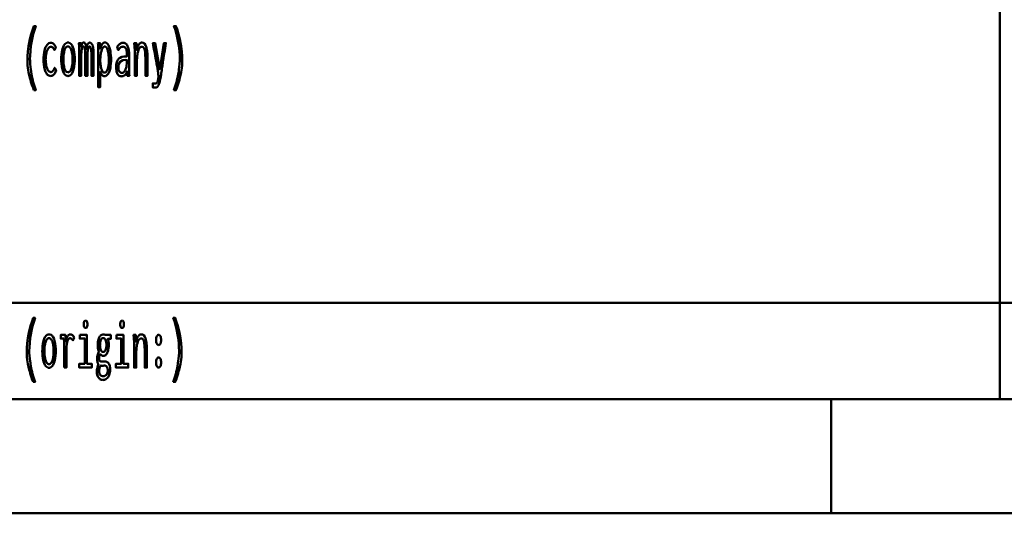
# Model space of a CAD drawing. Header units: millimetres. Extents: x 0 to 420, y 0 to 297.
# Tile 11 of 28: x 278 to 321, y 8 to 29. Entities that reach past the tile are written whole.
import ezdxf

# ---------------------------------------------------------------- set-up
doc = ezdxf.new("R2010")
doc.units = ezdxf.units.MM
doc.layers.add('AM_0', color=7, linetype='Continuous', lineweight=50)

# ---------------------------------------------------------------- blocks, each defined once
blk = doc.blocks.new('1_Drawing_frame_0_in_6060C2111N1N4N_300Cl0__1203')
at = {"layer": 'AM_0'}
for p, q in [((321.14, 67.49), (321.14, 12.5)), ((224.62, 16.73), (407.5, 16.73)), ((407.5, 12.5), (20, 12.5)), ((313.75, 7.5), (313.75, 12.5)), ((412.5, 7.5), (7.5, 7.5))]:
    blk.add_line(p, q, dxfattribs=at)
blk = doc.blocks.new('91_text16__1_in_6060C2111N1N4N_300Cl0__1203')
at = {"layer": 'AM_0'}
for points in [[(278.811, 26.048), (278.811, 26.048), (278.777, 26.145), (278.73, 26.284), (278.73, 26.284), (278.687, 26.416), (278.662, 26.501), (278.662, 26.501), (278.639, 26.585), (278.608, 26.713), (278.608, 26.713), (278.582, 26.842), (278.567, 26.93), (278.567, 26.93), (278.554, 27.018), (278.541, 27.152), (278.541, 27.152), (278.533, 27.289), (278.532, 27.381), (278.532, 27.381), (278.535, 27.526), (278.551, 27.748), (278.551, 27.748), (278.58, 27.974), (278.608, 28.128), (278.608, 28.128), (278.64, 28.281), (278.697, 28.505), (278.697, 28.505), (278.764, 28.72), (278.815, 28.859), (278.897, 28.859), (278.897, 28.859), (278.851, 28.717), (278.79, 28.501), (278.79, 28.501), (278.739, 28.283), (278.711, 28.135), (278.711, 28.135), (278.687, 27.988), (278.661, 27.77), (278.661, 27.77), (278.648, 27.555), (278.645, 27.413), (278.645, 27.413), (278.646, 27.329), (278.653, 27.199), (278.653, 27.199), (278.666, 27.062), (278.678, 26.968), (278.678, 26.968), (278.691, 26.873), (278.716, 26.73), (278.716, 26.73), (278.745, 26.587), (278.767, 26.492), (278.767, 26.492), (278.79, 26.398), (278.828, 26.263), (278.828, 26.263), (278.868, 26.132), (278.897, 26.048), (278.811, 26.048)], [(284.954, 26.048), (284.954, 26.048), (284.982, 26.132), (285.023, 26.263), (285.023, 26.263), (285.06, 26.398), (285.084, 26.492), (285.084, 26.492), (285.105, 26.587), (285.134, 26.73), (285.134, 26.73), (285.159, 26.873), (285.173, 26.968), (285.173, 26.968), (285.185, 27.062), (285.197, 27.199), (285.197, 27.199), (285.204, 27.329), (285.206, 27.413), (285.206, 27.413), (285.203, 27.555), (285.189, 27.77), (285.189, 27.77), (285.164, 27.988), (285.14, 28.135), (285.14, 28.135), (285.111, 28.283), (285.061, 28.501), (285.061, 28.501), (285, 28.717), (284.954, 28.859), (285.036, 28.859), (285.036, 28.859), (285.086, 28.72), (285.153, 28.505), (285.153, 28.505), (285.21, 28.281), (285.243, 28.128), (285.243, 28.128), (285.27, 27.974), (285.3, 27.748), (285.3, 27.748), (285.316, 27.526), (285.319, 27.381), (285.319, 27.381), (285.317, 27.289), (285.31, 27.152), (285.31, 27.152), (285.296, 27.018), (285.284, 26.93), (285.284, 26.93), (285.269, 26.842), (285.242, 26.713), (285.242, 26.713), (285.211, 26.585), (285.188, 26.501), (285.188, 26.501), (285.163, 26.416), (285.121, 26.284), (285.121, 26.284), (285.074, 26.145), (285.039, 26.048), (284.954, 26.048)], [(279.551, 26.67), (279.551, 26.67), (279.515, 26.673), (279.465, 26.691), (279.465, 26.691), (279.418, 26.725), (279.388, 26.755), (279.388, 26.755), (279.361, 26.793), (279.324, 26.86), (279.324, 26.86), (279.293, 26.941), (279.275, 27.003), (279.275, 27.003), (279.261, 27.07), (279.245, 27.179), (279.245, 27.179), (279.236, 27.299), (279.234, 27.385), (279.234, 27.385), (279.236, 27.473), (279.245, 27.596), (279.245, 27.596), (279.262, 27.709), (279.278, 27.779), (279.278, 27.779), (279.296, 27.843), (279.329, 27.928), (279.329, 27.928), (279.367, 27.998), (279.395, 28.037), (279.395, 28.037), (279.425, 28.069), (279.473, 28.103), (279.473, 28.103), (279.524, 28.122), (279.559, 28.126), (279.559, 28.126), (279.587, 28.123), (279.627, 28.112), (279.627, 28.112), (279.664, 28.091), (279.687, 28.072), (279.687, 28.072), (279.708, 28.05), (279.737, 28.012), (279.737, 28.012), (279.761, 27.97), (279.775, 27.938), (279.717, 27.806), (279.717, 27.806), (279.705, 27.83), (279.687, 27.863), (279.687, 27.863), (279.667, 27.892), (279.654, 27.909), (279.654, 27.909), (279.639, 27.923), (279.614, 27.939), (279.614, 27.939), (279.586, 27.947), (279.565, 27.949), (279.565, 27.949), (279.539, 27.946), (279.501, 27.931), (279.501, 27.931), (279.466, 27.903), (279.444, 27.878), (279.444, 27.878), (279.424, 27.847), (279.397, 27.793), (279.397, 27.793), (279.374, 27.73), (279.361, 27.682), (279.361, 27.682), (279.35, 27.63), (279.339, 27.548), (279.339, 27.548), (279.332, 27.459), (279.331, 27.396), (279.331, 27.396), (279.332, 27.337), (279.338, 27.251), (279.338, 27.251), (279.349, 27.17), (279.359, 27.118), (279.359, 27.118), (279.37, 27.07), (279.392, 27.005), (279.392, 27.005), (279.417, 26.95), (279.436, 26.918), (279.436, 26.918), (279.457, 26.891), (279.49, 26.862), (279.49, 26.862), (279.526, 26.847), (279.551, 26.844), (279.551, 26.844), (279.567, 26.845), (279.59, 26.85), (279.59, 26.85), (279.611, 26.86), (279.624, 26.87), (279.624, 26.87), (279.637, 26.881), (279.654, 26.899), (279.654, 26.899), (279.67, 26.92), (279.68, 26.935), (279.68, 26.935), (279.69, 26.952), (279.705, 26.98), (279.705, 26.98), (279.72, 27.011), (279.731, 27.034), (279.786, 26.898), (279.773, 26.874), (279.773, 26.874), (279.761, 26.849), (279.743, 26.816), (279.743, 26.816), (279.726, 26.786), (279.715, 26.769), (279.715, 26.769), (279.704, 26.753), (279.685, 26.731), (279.685, 26.731), (279.664, 26.711), (279.648, 26.699), (279.648, 26.699), (279.631, 26.688), (279.603, 26.677), (279.603, 26.677), (279.573, 26.671), (279.551, 26.67)], [(280.31, 26.667), (280.31, 26.667), (280.275, 26.671), (280.227, 26.69), (280.227, 26.69), (280.182, 26.725), (280.155, 26.758), (280.155, 26.758), (280.129, 26.797), (280.095, 26.868), (280.095, 26.868), (280.067, 26.952), (280.051, 27.016), (280.051, 27.016), (280.038, 27.085), (280.023, 27.197), (280.023, 27.197), (280.016, 27.319), (280.014, 27.405), (280.014, 27.405), (280.016, 27.492), (280.023, 27.613), (280.023, 27.613), (280.037, 27.724), (280.05, 27.793), (280.05, 27.793), (280.066, 27.856), (280.094, 27.939), (280.094, 27.939), (280.128, 28.008), (280.153, 28.047), (280.153, 28.047), (280.181, 28.079), (280.226, 28.114), (280.226, 28.114), (280.276, 28.132), (280.311, 28.136), (280.311, 28.136), (280.346, 28.132), (280.396, 28.114), (280.396, 28.114), (280.441, 28.079), (280.468, 28.047), (280.468, 28.047), (280.494, 28.008), (280.527, 27.939), (280.527, 27.939), (280.555, 27.856), (280.57, 27.793), (280.57, 27.793), (280.583, 27.724), (280.597, 27.613), (280.597, 27.613), (280.604, 27.492), (280.606, 27.405), (280.606, 27.405), (280.604, 27.319), (280.597, 27.197), (280.597, 27.197), (280.582, 27.085), (280.569, 27.016), (280.569, 27.016), (280.554, 26.952), (280.525, 26.868), (280.525, 26.868), (280.492, 26.797), (280.466, 26.758), (280.466, 26.758), (280.438, 26.725), (280.394, 26.69), (280.394, 26.69), (280.345, 26.671), (280.31, 26.667)], [(280.798, 27.759), (280.798, 27.759), (280.798, 27.79), (280.797, 27.839), (280.797, 27.839), (280.797, 27.891), (280.796, 27.927), (280.796, 27.927), (280.795, 27.964), (280.793, 28.019), (280.793, 28.019), (280.791, 28.074), (280.79, 28.11), (280.88, 28.11), (280.888, 27.938), (280.888, 27.938), (280.895, 27.978), (280.908, 28.028), (280.908, 28.028), (280.922, 28.068), (280.933, 28.089), (280.933, 28.089), (280.944, 28.106), (280.964, 28.124), (280.964, 28.124), (280.987, 28.134), (281.003, 28.136), (281.003, 28.136), (281.041, 28.125), (281.083, 28.065), (281.083, 28.065), (281.109, 27.955), (281.118, 27.853), (281.118, 27.853), (281.123, 27.896), (281.132, 27.953), (281.132, 27.953), (281.144, 28.001), (281.153, 28.027), (281.153, 28.027), (281.162, 28.051), (281.177, 28.079), (281.177, 28.079), (281.194, 28.101), (281.206, 28.111), (281.206, 28.111), (281.218, 28.119), (281.238, 28.128), (281.238, 28.128), (281.26, 28.133), (281.275, 28.133), (281.275, 28.133), (281.331, 28.113), (281.391, 28.007), (281.391, 28.007), (281.424, 27.809), (281.43, 27.626), (281.43, 26.68), (281.334, 26.68), (281.334, 27.603), (281.334, 27.603), (281.333, 27.67), (281.328, 27.759), (281.328, 27.759), (281.32, 27.833), (281.312, 27.873), (281.312, 27.873), (281.303, 27.907), (281.287, 27.944), (281.287, 27.944), (281.268, 27.963), (281.254, 27.967), (281.254, 27.967), (281.245, 27.965), (281.232, 27.957), (281.232, 27.957), (281.219, 27.94), (281.211, 27.925), (281.211, 27.925), (281.203, 27.907), (281.192, 27.874), (281.192, 27.874), (281.183, 27.833), (281.177, 27.802), (281.177, 27.802), (281.173, 27.768), (281.168, 27.711), (281.168, 27.711), (281.165, 27.648), (281.165, 27.603), (281.165, 26.68), (281.068, 26.68), (281.068, 27.603), (281.068, 27.603), (281.068, 27.648), (281.065, 27.711), (281.065, 27.711), (281.06, 27.768), (281.056, 27.802), (281.056, 27.802), (281.05, 27.833), (281.041, 27.874), (281.041, 27.874), (281.03, 27.907), (281.023, 27.925), (281.023, 27.925), (281.014, 27.94), (281.001, 27.957), (281.001, 27.957), (280.988, 27.965), (280.979, 27.967), (280.979, 27.967), (280.969, 27.965), (280.956, 27.957), (280.956, 27.957), (280.944, 27.941), (280.936, 27.926), (280.936, 27.926), (280.928, 27.908), (280.918, 27.875), (280.918, 27.875), (280.91, 27.834), (280.905, 27.803), (280.905, 27.803), (280.9, 27.768), (280.896, 27.711), (280.896, 27.711), (280.893, 27.648), (280.893, 27.603), (280.893, 26.68), (280.798, 26.68), (280.798, 27.759)], [(281.628, 27.79), (281.628, 27.79), (281.628, 27.859), (281.627, 27.958), (281.627, 27.958), (281.625, 28.051), (281.624, 28.11), (281.714, 28.11), (281.718, 27.863), (281.718, 27.863), (281.733, 27.913), (281.759, 27.979), (281.759, 27.979), (281.788, 28.034), (281.809, 28.065), (281.809, 28.065), (281.831, 28.091), (281.867, 28.118), (281.867, 28.118), (281.906, 28.133), (281.933, 28.136), (281.933, 28.136), (281.968, 28.132), (282.015, 28.109), (282.015, 28.109), (282.057, 28.066), (282.082, 28.027), (282.082, 28.027), (282.104, 27.981), (282.133, 27.903), (282.133, 27.903), (282.156, 27.814), (282.168, 27.749), (282.168, 27.749), (282.178, 27.68), (282.189, 27.576), (282.189, 27.576), (282.195, 27.47), (282.196, 27.398), (282.196, 27.398), (282.195, 27.323), (282.188, 27.214), (282.188, 27.214), (282.177, 27.109), (282.166, 27.041), (282.166, 27.041), (282.152, 26.977), (282.127, 26.889), (282.127, 26.889), (282.096, 26.813), (282.071, 26.768), (282.071, 26.768), (282.044, 26.73), (281.999, 26.688), (281.999, 26.688), (281.947, 26.666), (281.91, 26.662), (281.91, 26.662), (281.886, 26.664), (281.853, 26.674), (281.853, 26.674), (281.823, 26.692), (281.804, 26.709), (281.804, 26.709), (281.787, 26.73), (281.761, 26.771), (281.761, 26.771), (281.737, 26.821), (281.721, 26.859), (281.721, 26.186), (281.628, 26.186), (281.628, 27.79)], [(282.653, 26.654), (282.653, 26.654), (282.627, 26.656), (282.589, 26.665), (282.589, 26.665), (282.555, 26.682), (282.533, 26.698), (282.533, 26.698), (282.513, 26.717), (282.486, 26.753), (282.486, 26.753), (282.463, 26.797), (282.45, 26.831), (282.45, 26.831), (282.439, 26.869), (282.428, 26.933), (282.428, 26.933), (282.421, 27.004), (282.42, 27.056), (282.42, 27.056), (282.425, 27.159), (282.45, 27.289), (282.45, 27.289), (282.497, 27.386), (282.541, 27.433), (282.541, 27.433), (282.59, 27.469), (282.671, 27.508), (282.671, 27.508), (282.758, 27.527), (282.819, 27.529), (282.893, 27.526), (282.893, 27.585), (282.893, 27.585), (282.893, 27.618), (282.891, 27.668), (282.891, 27.668), (282.887, 27.715), (282.884, 27.747), (282.884, 27.747), (282.879, 27.777), (282.868, 27.821), (282.868, 27.821), (282.851, 27.863), (282.837, 27.89), (282.837, 27.89), (282.82, 27.914), (282.789, 27.94), (282.789, 27.94), (282.751, 27.954), (282.721, 27.957), (282.721, 27.957), (282.697, 27.955), (282.663, 27.947), (282.663, 27.947), (282.632, 27.932), (282.613, 27.919), (282.613, 27.919), (282.594, 27.902), (282.563, 27.872), (282.563, 27.872), (282.531, 27.836), (282.509, 27.808), (282.46, 27.949), (282.46, 27.949), (282.476, 27.969), (282.499, 27.996), (282.499, 27.996), (282.519, 28.02), (282.532, 28.035), (282.532, 28.035), (282.546, 28.048), (282.569, 28.067), (282.569, 28.067), (282.595, 28.086), (282.615, 28.098), (282.615, 28.098), (282.636, 28.109), (282.668, 28.121), (282.668, 28.121), (282.703, 28.127), (282.728, 28.128), (282.728, 28.128), (282.772, 28.124), (282.829, 28.102), (282.829, 28.102), (282.876, 28.061), (282.901, 28.024), (282.901, 28.024), (282.923, 27.981), (282.948, 27.916), (282.948, 27.916), (282.965, 27.848), (282.973, 27.802), (282.973, 27.802), (282.978, 27.755), (282.983, 27.687), (282.983, 27.687), (282.986, 27.621), (282.986, 27.577), (282.986, 27.08), (282.986, 27.08), (282.987, 27.006), (282.989, 26.889), (282.989, 26.889), (282.994, 26.766), (282.998, 26.68), (282.909, 26.68), (282.909, 26.68), (282.908, 26.693), (282.908, 26.717), (282.908, 26.717), (282.907, 26.747), (282.906, 26.77), (282.902, 26.878), (282.902, 26.878), (282.887, 26.833), (282.859, 26.776), (282.859, 26.776), (282.825, 26.73), (282.798, 26.707), (282.798, 26.707), (282.77, 26.688), (282.727, 26.667), (282.727, 26.667), (282.683, 26.656), (282.653, 26.654)], [(283.236, 27.725), (283.236, 27.725), (283.236, 27.749), (283.236, 27.785), (283.236, 27.785), (283.234, 27.818), (283.233, 27.84), (283.233, 27.84), (283.232, 27.863), (283.23, 27.901), (283.23, 27.901), (283.227, 27.943), (283.225, 27.974), (283.216, 28.11), (283.307, 28.11), (283.322, 27.814), (283.322, 27.814), (283.328, 27.849), (283.34, 27.9), (283.34, 27.9), (283.356, 27.948), (283.369, 27.978), (283.369, 27.978), (283.384, 28.006), (283.408, 28.044), (283.408, 28.044), (283.434, 28.076), (283.453, 28.094), (283.453, 28.094), (283.472, 28.109), (283.502, 28.125), (283.502, 28.125), (283.532, 28.134), (283.552, 28.136), (283.552, 28.136), (283.598, 28.129), (283.657, 28.094), (283.657, 28.094), (283.706, 28.029), (283.733, 27.969), (283.733, 27.969), (283.755, 27.897), (283.779, 27.77), (283.779, 27.77), (283.792, 27.62), (283.794, 27.507), (283.794, 26.68), (283.7, 26.68), (283.7, 27.4), (283.7, 27.4), (283.7, 27.468), (283.698, 27.56), (283.698, 27.56), (283.694, 27.642), (283.69, 27.691), (283.69, 27.691), (283.684, 27.736), (283.673, 27.796), (283.673, 27.796), (283.657, 27.849), (283.644, 27.879), (283.644, 27.879), (283.628, 27.905), (283.6, 27.933), (283.6, 27.933), (283.566, 27.949), (283.539, 27.951), (283.539, 27.951), (283.511, 27.948), (283.473, 27.928), (283.473, 27.928), (283.44, 27.891), (283.42, 27.857), (283.42, 27.857), (283.403, 27.817), (283.38, 27.75), (283.38, 27.75), (283.362, 27.673), (283.352, 27.616), (283.352, 27.616), (283.345, 27.557), (283.337, 27.465), (283.337, 27.465), (283.332, 27.371), (283.331, 27.307), (283.331, 26.68), (283.236, 26.68), (283.236, 27.725)], [(284.022, 26.342), (284.022, 26.342), (284.042, 26.34), (284.078, 26.338), (284.078, 26.338), (284.119, 26.337), (284.151, 26.337), (284.151, 26.337), (284.166, 26.339), (284.187, 26.35), (284.187, 26.35), (284.206, 26.37), (284.217, 26.389), (284.217, 26.389), (284.228, 26.411), (284.241, 26.446), (284.241, 26.446), (284.252, 26.485), (284.257, 26.512), (284.257, 26.512), (284.262, 26.54), (284.267, 26.578), (284.267, 26.578), (284.27, 26.612), (284.27, 26.633), (284.27, 26.633), (284.27, 26.657), (284.269, 26.695), (284.269, 26.695), (284.266, 26.735), (284.264, 26.763), (284.264, 26.763), (284.261, 26.792), (284.255, 26.833), (284.255, 26.833), (284.249, 26.874), (284.244, 26.901), (284.244, 26.901), (284.24, 26.933), (284.229, 26.998), (284.229, 26.998), (284.214, 27.083), (284.202, 27.151), (284.202, 27.151), (284.189, 27.223), (284.169, 27.336), (284.169, 27.336), (284.148, 27.453), (284.133, 27.533), (284.133, 27.533), (284.108, 27.671), (284.074, 27.857), (284.074, 27.857), (284.045, 28.017), (284.029, 28.11), (284.126, 28.11), (284.327, 26.956), (284.512, 28.11), (284.598, 28.11), (284.598, 28.11), (284.579, 27.986), (284.548, 27.788), (284.548, 27.788), (284.513, 27.578), (284.489, 27.431), (284.489, 27.431), (284.481, 27.38), (284.464, 27.269), (284.464, 27.269), (284.443, 27.118), (284.426, 26.995), (284.426, 26.995), (284.422, 26.971), (284.415, 26.92), (284.415, 26.92), (284.405, 26.849), (284.397, 26.791), (284.397, 26.791), (284.389, 26.732), (284.378, 26.66), (284.378, 26.66), (284.37, 26.608), (284.365, 26.584), (284.365, 26.584), (284.351, 26.515), (284.329, 26.424), (284.329, 26.424), (284.307, 26.349), (284.291, 26.308), (284.291, 26.308), (284.275, 26.273), (284.252, 26.23), (284.252, 26.23), (284.23, 26.2), (284.216, 26.187), (284.216, 26.187), (284.203, 26.177), (284.182, 26.167), (284.182, 26.167), (284.162, 26.161), (284.148, 26.16), (284.148, 26.16), (284.141, 26.16), (284.13, 26.16), (284.13, 26.16), (284.118, 26.161), (284.11, 26.161), (284.11, 26.161), (284.102, 26.162), (284.091, 26.163), (284.091, 26.163), (284.079, 26.163), (284.072, 26.164), (284.022, 26.168), (284.022, 26.342)], [(280.306, 26.831), (280.306, 26.831), (280.33, 26.834), (280.363, 26.848), (280.363, 26.848), (280.394, 26.874), (280.413, 26.899), (280.413, 26.899), (280.431, 26.929), (280.454, 26.982), (280.454, 26.982), (280.473, 27.046), (280.484, 27.094), (280.484, 27.094), (280.493, 27.147), (280.503, 27.232), (280.503, 27.232), (280.509, 27.326), (280.51, 27.392), (280.51, 27.392), (280.509, 27.462), (280.503, 27.559), (280.503, 27.559), (280.494, 27.647), (280.485, 27.701), (280.485, 27.701), (280.474, 27.751), (280.454, 27.816), (280.454, 27.816), (280.431, 27.871), (280.414, 27.901), (280.414, 27.901), (280.395, 27.926), (280.364, 27.952), (280.364, 27.952), (280.33, 27.967), (280.306, 27.97), (280.306, 27.97), (280.283, 27.967), (280.251, 27.952), (280.251, 27.952), (280.222, 27.925), (280.203, 27.9), (280.203, 27.9), (280.187, 27.87), (280.164, 27.815), (280.164, 27.815), (280.145, 27.749), (280.135, 27.699), (280.135, 27.699), (280.126, 27.645), (280.117, 27.556), (280.117, 27.556), (280.111, 27.459), (280.11, 27.39), (280.11, 27.39), (280.111, 27.323), (280.117, 27.23), (280.117, 27.23), (280.126, 27.144), (280.135, 27.092), (280.135, 27.092), (280.145, 27.044), (280.164, 26.981), (280.164, 26.981), (280.187, 26.928), (280.203, 26.898), (280.203, 26.898), (280.222, 26.874), (280.251, 26.848), (280.251, 26.848), (280.283, 26.834), (280.306, 26.831)], [(281.909, 26.818), (281.909, 26.818), (281.933, 26.821), (281.966, 26.837), (281.966, 26.837), (281.996, 26.867), (282.014, 26.895), (282.014, 26.895), (282.031, 26.928), (282.052, 26.985), (282.052, 26.985), (282.07, 27.051), (282.079, 27.099), (282.079, 27.099), (282.087, 27.151), (282.096, 27.231), (282.096, 27.231), (282.1, 27.316), (282.101, 27.374), (282.101, 27.374), (282.1, 27.428), (282.097, 27.509), (282.097, 27.509), (282.09, 27.59), (282.083, 27.644), (282.083, 27.644), (282.075, 27.696), (282.06, 27.768), (282.06, 27.768), (282.04, 27.832), (282.025, 27.87), (282.025, 27.87), (282.008, 27.903), (281.978, 27.939), (281.978, 27.939), (281.945, 27.958), (281.92, 27.962), (281.92, 27.962), (281.895, 27.958), (281.861, 27.938), (281.861, 27.938), (281.83, 27.902), (281.812, 27.868), (281.812, 27.868), (281.795, 27.829), (281.773, 27.763), (281.773, 27.763), (281.755, 27.69), (281.746, 27.636), (281.746, 27.636), (281.738, 27.581), (281.729, 27.499), (281.729, 27.499), (281.725, 27.417), (281.724, 27.363), (281.724, 27.363), (281.725, 27.314), (281.729, 27.24), (281.729, 27.24), (281.736, 27.166), (281.742, 27.116), (281.742, 27.116), (281.75, 27.068), (281.766, 27), (281.766, 27), (281.786, 26.94), (281.801, 26.904), (281.801, 26.904), (281.819, 26.873), (281.849, 26.839), (281.849, 26.839), (281.884, 26.821), (281.909, 26.818)], [(282.668, 26.805), (282.668, 26.805), (282.696, 26.808), (282.736, 26.823), (282.736, 26.823), (282.771, 26.852), (282.792, 26.878), (282.792, 26.878), (282.811, 26.91), (282.836, 26.965), (282.836, 26.965), (282.857, 27.03), (282.868, 27.078), (282.868, 27.078), (282.877, 27.131), (282.887, 27.214), (282.887, 27.214), (282.892, 27.303), (282.893, 27.366), (282.893, 27.366), (282.877, 27.368), (282.856, 27.37), (282.856, 27.37), (282.84, 27.371), (282.832, 27.372), (282.832, 27.372), (282.718, 27.359), (282.595, 27.293), (282.595, 27.293), (282.529, 27.17), (282.516, 27.057), (282.516, 27.057), (282.518, 27.012), (282.526, 26.952), (282.526, 26.952), (282.542, 26.901), (282.557, 26.872), (282.557, 26.872), (282.574, 26.848), (282.605, 26.822), (282.605, 26.822), (282.641, 26.807), (282.668, 26.805)]]:
    blk.add_lwpolyline(points, dxfattribs=at)
blk = doc.blocks.new('96_text21__1_in_6060C2111N1N4N_300Cl0__1203')
at = {"layer": 'AM_0'}
for points in [[(278.781, 13.258), (278.781, 13.258), (278.747, 13.355), (278.7, 13.494), (278.7, 13.494), (278.657, 13.626), (278.632, 13.711), (278.632, 13.711), (278.609, 13.795), (278.578, 13.923), (278.578, 13.923), (278.552, 14.052), (278.537, 14.14), (278.537, 14.14), (278.524, 14.228), (278.511, 14.362), (278.511, 14.362), (278.503, 14.499), (278.502, 14.591), (278.502, 14.591), (278.505, 14.736), (278.521, 14.958), (278.521, 14.958), (278.55, 15.184), (278.578, 15.338), (278.578, 15.338), (278.61, 15.491), (278.667, 15.715), (278.667, 15.715), (278.734, 15.93), (278.785, 16.069), (278.867, 16.069), (278.867, 16.069), (278.821, 15.927), (278.76, 15.711), (278.76, 15.711), (278.709, 15.493), (278.681, 15.345), (278.681, 15.345), (278.657, 15.198), (278.631, 14.98), (278.631, 14.98), (278.618, 14.765), (278.615, 14.623), (278.615, 14.623), (278.616, 14.539), (278.623, 14.409), (278.623, 14.409), (278.636, 14.272), (278.647, 14.178), (278.647, 14.178), (278.661, 14.083), (278.686, 13.94), (278.686, 13.94), (278.715, 13.797), (278.737, 13.702), (278.737, 13.702), (278.76, 13.608), (278.798, 13.473), (278.798, 13.473), (278.838, 13.342), (278.867, 13.258), (278.781, 13.258)], [(284.924, 13.258), (284.924, 13.258), (284.952, 13.342), (284.993, 13.473), (284.993, 13.473), (285.03, 13.608), (285.054, 13.702), (285.054, 13.702), (285.075, 13.797), (285.104, 13.94), (285.104, 13.94), (285.129, 14.083), (285.143, 14.178), (285.143, 14.178), (285.155, 14.272), (285.167, 14.409), (285.167, 14.409), (285.174, 14.539), (285.176, 14.623), (285.176, 14.623), (285.173, 14.765), (285.159, 14.98), (285.159, 14.98), (285.134, 15.198), (285.11, 15.345), (285.11, 15.345), (285.081, 15.493), (285.031, 15.711), (285.031, 15.711), (284.97, 15.927), (284.924, 16.069), (285.006, 16.069), (285.006, 16.069), (285.056, 15.93), (285.123, 15.715), (285.123, 15.715), (285.18, 15.491), (285.213, 15.338), (285.213, 15.338), (285.24, 15.184), (285.27, 14.958), (285.27, 14.958), (285.286, 14.736), (285.289, 14.591), (285.289, 14.591), (285.287, 14.499), (285.28, 14.362), (285.28, 14.362), (285.266, 14.228), (285.254, 14.14), (285.254, 14.14), (285.239, 14.052), (285.212, 13.923), (285.212, 13.923), (285.181, 13.795), (285.158, 13.711), (285.158, 13.711), (285.133, 13.626), (285.091, 13.494), (285.091, 13.494), (285.044, 13.355), (285.009, 13.258), (284.924, 13.258)], [(281.079, 15.624), (281.079, 15.624), (281.063, 15.626), (281.043, 15.633), (281.043, 15.633), (281.027, 15.648), (281.018, 15.661), (281.018, 15.661), (281.012, 15.678), (281.005, 15.711), (281.005, 15.711), (281.001, 15.753), (281, 15.785), (281, 15.785), (281.001, 15.818), (281.005, 15.86), (281.005, 15.86), (281.012, 15.893), (281.018, 15.91), (281.018, 15.91), (281.027, 15.923), (281.043, 15.937), (281.043, 15.937), (281.063, 15.945), (281.079, 15.947), (281.079, 15.947), (281.096, 15.945), (281.117, 15.938), (281.117, 15.938), (281.133, 15.923), (281.142, 15.91), (281.142, 15.91), (281.148, 15.894), (281.155, 15.861), (281.155, 15.861), (281.159, 15.819), (281.16, 15.785), (281.16, 15.785), (281.159, 15.753), (281.155, 15.711), (281.155, 15.711), (281.148, 15.678), (281.142, 15.661), (281.142, 15.661), (281.133, 15.648), (281.117, 15.633), (281.117, 15.633), (281.096, 15.626), (281.079, 15.624)], [(282.679, 15.624), (282.679, 15.624), (282.663, 15.626), (282.643, 15.633), (282.643, 15.633), (282.627, 15.648), (282.618, 15.661), (282.618, 15.661), (282.612, 15.678), (282.605, 15.711), (282.605, 15.711), (282.601, 15.753), (282.6, 15.785), (282.6, 15.785), (282.601, 15.818), (282.605, 15.86), (282.605, 15.86), (282.612, 15.893), (282.618, 15.91), (282.618, 15.91), (282.627, 15.923), (282.643, 15.937), (282.643, 15.937), (282.663, 15.945), (282.679, 15.947), (282.679, 15.947), (282.696, 15.945), (282.717, 15.938), (282.717, 15.938), (282.733, 15.923), (282.742, 15.91), (282.742, 15.91), (282.748, 15.894), (282.755, 15.861), (282.755, 15.861), (282.759, 15.819), (282.76, 15.785), (282.76, 15.785), (282.759, 15.753), (282.755, 15.711), (282.755, 15.711), (282.748, 15.678), (282.742, 15.661), (282.742, 15.661), (282.733, 15.648), (282.717, 15.633), (282.717, 15.633), (282.696, 15.626), (282.679, 15.624)], [(279.48, 13.877), (279.48, 13.877), (279.445, 13.881), (279.397, 13.9), (279.397, 13.9), (279.352, 13.935), (279.325, 13.968), (279.325, 13.968), (279.299, 14.007), (279.265, 14.078), (279.265, 14.078), (279.237, 14.162), (279.221, 14.226), (279.221, 14.226), (279.208, 14.295), (279.193, 14.407), (279.193, 14.407), (279.186, 14.529), (279.184, 14.615), (279.184, 14.615), (279.186, 14.702), (279.193, 14.823), (279.193, 14.823), (279.207, 14.934), (279.22, 15.003), (279.22, 15.003), (279.236, 15.066), (279.264, 15.149), (279.264, 15.149), (279.298, 15.218), (279.323, 15.257), (279.323, 15.257), (279.351, 15.289), (279.396, 15.324), (279.396, 15.324), (279.446, 15.342), (279.481, 15.346), (279.481, 15.346), (279.516, 15.342), (279.566, 15.324), (279.566, 15.324), (279.611, 15.289), (279.638, 15.257), (279.638, 15.257), (279.664, 15.218), (279.697, 15.149), (279.697, 15.149), (279.725, 15.066), (279.74, 15.003), (279.74, 15.003), (279.753, 14.934), (279.767, 14.823), (279.767, 14.823), (279.774, 14.702), (279.776, 14.615), (279.776, 14.615), (279.774, 14.529), (279.767, 14.407), (279.767, 14.407), (279.752, 14.295), (279.739, 14.226), (279.739, 14.226), (279.724, 14.162), (279.695, 14.078), (279.695, 14.078), (279.662, 14.007), (279.636, 13.968), (279.636, 13.968), (279.608, 13.935), (279.564, 13.9), (279.564, 13.9), (279.515, 13.881), (279.48, 13.877)], [(279.476, 14.041), (279.476, 14.041), (279.5, 14.044), (279.533, 14.058), (279.533, 14.058), (279.564, 14.084), (279.583, 14.109), (279.583, 14.109), (279.601, 14.139), (279.624, 14.192), (279.624, 14.192), (279.643, 14.256), (279.654, 14.304), (279.654, 14.304), (279.663, 14.357), (279.673, 14.442), (279.673, 14.442), (279.679, 14.536), (279.68, 14.602), (279.68, 14.602), (279.679, 14.672), (279.673, 14.769), (279.673, 14.769), (279.664, 14.857), (279.655, 14.911), (279.655, 14.911), (279.644, 14.961), (279.624, 15.026), (279.624, 15.026), (279.601, 15.081), (279.584, 15.111), (279.584, 15.111), (279.565, 15.136), (279.534, 15.162), (279.534, 15.162), (279.5, 15.177), (279.476, 15.18), (279.476, 15.18), (279.453, 15.177), (279.421, 15.162), (279.421, 15.162), (279.392, 15.135), (279.373, 15.11), (279.373, 15.11), (279.357, 15.08), (279.334, 15.025), (279.334, 15.025), (279.315, 14.959), (279.305, 14.909), (279.305, 14.909), (279.296, 14.855), (279.287, 14.766), (279.287, 14.766), (279.281, 14.669), (279.28, 14.6), (279.28, 14.6), (279.281, 14.533), (279.287, 14.44), (279.287, 14.44), (279.296, 14.354), (279.305, 14.302), (279.305, 14.302), (279.315, 14.254), (279.334, 14.191), (279.334, 14.191), (279.357, 14.138), (279.373, 14.108), (279.373, 14.108), (279.392, 14.084), (279.421, 14.058), (279.421, 14.058), (279.453, 14.044), (279.476, 14.041)], [(280.144, 13.89), (280.144, 13.89), (280.144, 13.949), (280.144, 14.07), (280.144, 14.07), (280.145, 14.231), (280.146, 14.361), (280.147, 14.623), (280.147, 14.623), (280.147, 14.692), (280.147, 14.783), (280.147, 14.783), (280.146, 14.861), (280.144, 14.905), (280.144, 14.905), (280.143, 14.943), (280.141, 14.994), (280.141, 14.994), (280.139, 15.034), (280.137, 15.056), (280.137, 15.056), (280.135, 15.076), (280.131, 15.106), (280.131, 15.106), (280.126, 15.138), (280.123, 15.159), (279.995, 15.159), (279.995, 15.32), (280.197, 15.32), (280.212, 15.037), (280.212, 15.037), (280.218, 15.075), (280.228, 15.129), (280.228, 15.129), (280.243, 15.177), (280.254, 15.206), (280.254, 15.206), (280.267, 15.233), (280.287, 15.267), (280.287, 15.267), (280.309, 15.295), (280.325, 15.311), (280.325, 15.311), (280.34, 15.324), (280.364, 15.337), (280.364, 15.337), (280.388, 15.345), (280.404, 15.346), (280.404, 15.346), (280.423, 15.344), (280.452, 15.336), (280.452, 15.336), (280.481, 15.32), (280.501, 15.306), (280.501, 15.306), (280.519, 15.289), (280.544, 15.26), (280.544, 15.26), (280.565, 15.227), (280.578, 15.203), (280.523, 15.076), (280.523, 15.076), (280.516, 15.09), (280.502, 15.111), (280.502, 15.111), (280.485, 15.131), (280.471, 15.145), (280.471, 15.145), (280.457, 15.156), (280.433, 15.169), (280.433, 15.169), (280.408, 15.176), (280.39, 15.177), (280.39, 15.177), (280.359, 15.17), (280.319, 15.133), (280.319, 15.133), (280.288, 15.064), (280.272, 15), (280.272, 15), (280.26, 14.923), (280.247, 14.783), (280.247, 14.783), (280.24, 14.614), (280.238, 14.485), (280.238, 13.89), (280.144, 13.89)], [(280.828, 15.32), (281.137, 15.32), (281.137, 14.059), (281.352, 14.059), (281.352, 13.89), (280.806, 13.89), (280.806, 14.059), (281.044, 14.059), (281.044, 15.159), (280.828, 15.159), (280.828, 15.32)], [(281.838, 13.344), (281.838, 13.344), (281.816, 13.345), (281.783, 13.351), (281.783, 13.351), (281.751, 13.361), (281.731, 13.371), (281.731, 13.371), (281.711, 13.383), (281.683, 13.406), (281.683, 13.406), (281.657, 13.434), (281.641, 13.456), (281.641, 13.456), (281.617, 13.496), (281.591, 13.565), (281.591, 13.565), (281.577, 13.642), (281.575, 13.699), (281.575, 13.699), (281.575, 13.736), (281.58, 13.79), (281.58, 13.79), (281.589, 13.844), (281.597, 13.88), (281.597, 13.88), (281.606, 13.914), (281.622, 13.963), (281.622, 13.963), (281.639, 14.008), (281.651, 14.036), (281.651, 14.036), (281.638, 14.054), (281.621, 14.082), (281.621, 14.082), (281.608, 14.112), (281.601, 14.132), (281.601, 14.132), (281.596, 14.155), (281.59, 14.192), (281.59, 14.192), (281.587, 14.234), (281.586, 14.264), (281.586, 14.264), (281.587, 14.303), (281.59, 14.357), (281.59, 14.357), (281.597, 14.405), (281.603, 14.433), (281.603, 14.433), (281.61, 14.461), (281.625, 14.504), (281.625, 14.504), (281.645, 14.549), (281.66, 14.579), (281.66, 14.597), (281.66, 14.597), (281.653, 14.614), (281.642, 14.643), (281.642, 14.643), (281.633, 14.677), (281.628, 14.702), (281.628, 14.702), (281.623, 14.729), (281.618, 14.775), (281.618, 14.775), (281.615, 14.826), (281.615, 14.864), (281.615, 14.864), (281.616, 14.92), (281.622, 14.998), (281.622, 14.998), (281.634, 15.071), (281.645, 15.116), (281.645, 15.116), (281.658, 15.158), (281.681, 15.213), (281.681, 15.213), (281.709, 15.259), (281.73, 15.286), (281.73, 15.286), (281.753, 15.307), (281.789, 15.331), (281.789, 15.331), (281.829, 15.344), (281.857, 15.346), (281.857, 15.346), (281.866, 15.346), (281.878, 15.345), (281.878, 15.345), (281.889, 15.342), (281.895, 15.34), (281.895, 15.34), (281.901, 15.337), (281.911, 15.332), (281.911, 15.332), (281.921, 15.325), (281.928, 15.32), (282.185, 15.32), (282.185, 15.143), (282.054, 15.143), (282.054, 15.143), (282.062, 15.124), (282.072, 15.091), (282.072, 15.091), (282.08, 15.054), (282.085, 15.027), (282.085, 15.027), (282.089, 15), (282.093, 14.957), (282.093, 14.957), (282.095, 14.912), (282.096, 14.882), (282.096, 14.882), (282.095, 14.831), (282.089, 14.757), (282.089, 14.757), (282.077, 14.686), (282.067, 14.641), (282.067, 14.641), (282.055, 14.598), (282.032, 14.541), (282.032, 14.541), (282.005, 14.492), (281.985, 14.463), (281.985, 14.463), (281.963, 14.439), (281.927, 14.414), (281.927, 14.414), (281.888, 14.4), (281.861, 14.397), (281.861, 14.397), (281.845, 14.398), (281.823, 14.402), (281.823, 14.402), (281.803, 14.41), (281.79, 14.417), (281.79, 14.417), (281.778, 14.426), (281.759, 14.441), (281.759, 14.441), (281.741, 14.458), (281.729, 14.471), (281.729, 14.471), (281.718, 14.456), (281.703, 14.433), (281.703, 14.433), (281.691, 14.409), (281.685, 14.393), (281.685, 14.393), (281.68, 14.377), (281.674, 14.351), (281.674, 14.351), (281.671, 14.324), (281.671, 14.305), (281.671, 14.305), (281.672, 14.274), (281.68, 14.235), (281.68, 14.235), (281.695, 14.204), (281.708, 14.188), (281.708, 14.188), (281.724, 14.175), (281.752, 14.161), (281.752, 14.161), (281.784, 14.154), (281.807, 14.153), (281.877, 14.155), (281.936, 14.158), (281.936, 14.158), (281.953, 14.157), (281.978, 14.153), (281.978, 14.153), (282.002, 14.144), (282.018, 14.137), (282.018, 14.137), (282.033, 14.128), (282.054, 14.113), (282.054, 14.113), (282.073, 14.095), (282.084, 14.082), (282.084, 14.082), (282.109, 14.044), (282.137, 13.971), (282.137, 13.971), (282.151, 13.879), (282.154, 13.808), (282.154, 13.808), (282.151, 13.727), (282.133, 13.619), (282.133, 13.619), (282.099, 13.527), (282.068, 13.474), (282.068, 13.474), (282.05, 13.45), (282.02, 13.419), (282.02, 13.419), (281.987, 13.392), (281.964, 13.378), (281.964, 13.378), (281.939, 13.366), (281.902, 13.352), (281.902, 13.352), (281.864, 13.345), (281.838, 13.344)], [(281.855, 14.574), (281.855, 14.574), (281.88, 14.577), (281.913, 14.594), (281.913, 14.594), (281.94, 14.626), (281.956, 14.655), (281.956, 14.655), (281.969, 14.69), (281.983, 14.751), (281.983, 14.751), (281.99, 14.823), (281.992, 14.877), (281.992, 14.877), (281.99, 14.931), (281.983, 15.003), (281.983, 15.003), (281.969, 15.064), (281.956, 15.1), (281.956, 15.1), (281.94, 15.129), (281.913, 15.162), (281.913, 15.162), (281.881, 15.179), (281.857, 15.182), (281.857, 15.182), (281.84, 15.181), (281.817, 15.173), (281.817, 15.173), (281.796, 15.158), (281.782, 15.145), (281.782, 15.145), (281.77, 15.129), (281.753, 15.1), (281.753, 15.1), (281.739, 15.065), (281.731, 15.039), (281.731, 15.039), (281.724, 15.01), (281.717, 14.963), (281.717, 14.963), (281.713, 14.912), (281.712, 14.875), (281.712, 14.875), (281.713, 14.839), (281.717, 14.789), (281.717, 14.789), (281.724, 14.743), (281.73, 14.715), (281.73, 14.715), (281.738, 14.689), (281.752, 14.655), (281.752, 14.655), (281.768, 14.626), (281.78, 14.61), (281.78, 14.61), (281.794, 14.597), (281.815, 14.583), (281.815, 14.583), (281.839, 14.575), (281.855, 14.574)], [(282.428, 15.32), (282.737, 15.32), (282.737, 14.059), (282.952, 14.059), (282.952, 13.89), (282.406, 13.89), (282.406, 14.059), (282.644, 14.059), (282.644, 15.159), (282.428, 15.159), (282.428, 15.32)], [(283.206, 14.935), (283.206, 14.935), (283.206, 14.959), (283.206, 14.995), (283.206, 14.995), (283.204, 15.028), (283.203, 15.05), (283.203, 15.05), (283.202, 15.073), (283.2, 15.111), (283.2, 15.111), (283.197, 15.153), (283.195, 15.184), (283.186, 15.32), (283.277, 15.32), (283.292, 15.024), (283.292, 15.024), (283.298, 15.059), (283.31, 15.11), (283.31, 15.11), (283.326, 15.158), (283.339, 15.188), (283.339, 15.188), (283.354, 15.216), (283.378, 15.254), (283.378, 15.254), (283.404, 15.286), (283.423, 15.304), (283.423, 15.304), (283.442, 15.319), (283.472, 15.335), (283.472, 15.335), (283.502, 15.344), (283.522, 15.346), (283.522, 15.346), (283.568, 15.339), (283.627, 15.304), (283.627, 15.304), (283.676, 15.239), (283.703, 15.179), (283.703, 15.179), (283.725, 15.107), (283.749, 14.98), (283.749, 14.98), (283.762, 14.83), (283.764, 14.717), (283.764, 13.89), (283.67, 13.89), (283.67, 14.61), (283.67, 14.61), (283.67, 14.678), (283.668, 14.77), (283.668, 14.77), (283.664, 14.852), (283.66, 14.901), (283.66, 14.901), (283.654, 14.946), (283.643, 15.006), (283.643, 15.006), (283.627, 15.059), (283.614, 15.089), (283.614, 15.089), (283.598, 15.115), (283.57, 15.143), (283.57, 15.143), (283.536, 15.159), (283.509, 15.161), (283.509, 15.161), (283.481, 15.158), (283.443, 15.138), (283.443, 15.138), (283.41, 15.101), (283.39, 15.067), (283.39, 15.067), (283.373, 15.027), (283.35, 14.96), (283.35, 14.96), (283.332, 14.883), (283.322, 14.826), (283.322, 14.826), (283.315, 14.767), (283.307, 14.675), (283.307, 14.675), (283.302, 14.581), (283.301, 14.517), (283.301, 13.89), (283.206, 13.89), (283.206, 14.935)], [(284.279, 14.878), (284.279, 14.878), (284.26, 14.88), (284.234, 14.893), (284.234, 14.893), (284.212, 14.917), (284.199, 14.938), (284.199, 14.938), (284.189, 14.964), (284.177, 15.009), (284.177, 15.009), (284.171, 15.061), (284.17, 15.099), (284.17, 15.099), (284.171, 15.137), (284.177, 15.189), (284.177, 15.189), (284.189, 15.234), (284.199, 15.26), (284.199, 15.26), (284.212, 15.281), (284.234, 15.305), (284.234, 15.305), (284.26, 15.318), (284.279, 15.32), (284.279, 15.32), (284.298, 15.318), (284.324, 15.305), (284.324, 15.305), (284.346, 15.281), (284.359, 15.26), (284.359, 15.26), (284.37, 15.234), (284.382, 15.189), (284.382, 15.189), (284.388, 15.137), (284.389, 15.099), (284.389, 15.099), (284.388, 15.061), (284.382, 15.01), (284.382, 15.01), (284.37, 14.965), (284.359, 14.939), (284.359, 14.939), (284.346, 14.917), (284.324, 14.893), (284.324, 14.893), (284.298, 14.88), (284.279, 14.878)], [(284.279, 13.89), (284.279, 13.89), (284.26, 13.892), (284.234, 13.905), (284.234, 13.905), (284.212, 13.929), (284.199, 13.95), (284.199, 13.95), (284.189, 13.976), (284.177, 14.021), (284.177, 14.021), (284.171, 14.073), (284.17, 14.111), (284.17, 14.111), (284.171, 14.149), (284.177, 14.201), (284.177, 14.201), (284.189, 14.246), (284.199, 14.272), (284.199, 14.272), (284.212, 14.293), (284.234, 14.317), (284.234, 14.317), (284.26, 14.33), (284.279, 14.332), (284.279, 14.332), (284.298, 14.33), (284.324, 14.317), (284.324, 14.317), (284.346, 14.293), (284.359, 14.272), (284.359, 14.272), (284.37, 14.246), (284.382, 14.201), (284.382, 14.201), (284.388, 14.149), (284.389, 14.111), (284.389, 14.111), (284.388, 14.073), (284.382, 14.022), (284.382, 14.022), (284.37, 13.977), (284.359, 13.951), (284.359, 13.951), (284.346, 13.929), (284.324, 13.905), (284.324, 13.905), (284.298, 13.892), (284.279, 13.89)], [(281.848, 13.513), (281.848, 13.513), (281.868, 13.514), (281.896, 13.518), (281.896, 13.518), (281.922, 13.526), (281.938, 13.533), (281.938, 13.533), (281.952, 13.542), (281.973, 13.557), (281.973, 13.557), (281.99, 13.575), (282.001, 13.588), (282.001, 13.588), (282.01, 13.602), (282.022, 13.625), (282.022, 13.625), (282.033, 13.651), (282.038, 13.669), (282.038, 13.669), (282.043, 13.688), (282.048, 13.718), (282.048, 13.718), (282.051, 13.751), (282.052, 13.773), (282.052, 13.773), (282.051, 13.8), (282.047, 13.836), (282.047, 13.836), (282.04, 13.868), (282.033, 13.887), (282.033, 13.887), (282.025, 13.905), (282.012, 13.927), (282.012, 13.927), (281.996, 13.945), (281.985, 13.954), (281.985, 13.954), (281.973, 13.962), (281.955, 13.97), (281.955, 13.97), (281.935, 13.975), (281.922, 13.976), (281.922, 13.976), (281.915, 13.976), (281.905, 13.975), (281.905, 13.975), (281.894, 13.975), (281.888, 13.975), (281.888, 13.975), (281.881, 13.974), (281.873, 13.973), (281.873, 13.973), (281.864, 13.972), (281.859, 13.972), (281.859, 13.972), (281.848, 13.97), (281.834, 13.969), (281.834, 13.969), (281.821, 13.968), (281.814, 13.968), (281.814, 13.968), (281.803, 13.968), (281.785, 13.971), (281.785, 13.971), (281.764, 13.975), (281.749, 13.98), (281.749, 13.98), (281.736, 13.964), (281.718, 13.935), (281.718, 13.935), (281.704, 13.902), (281.696, 13.878), (281.696, 13.878), (281.689, 13.852), (281.682, 13.811), (281.682, 13.811), (281.678, 13.768), (281.677, 13.739), (281.677, 13.739), (281.679, 13.689), (281.69, 13.627), (281.69, 13.627), (281.71, 13.581), (281.729, 13.559), (281.729, 13.559), (281.75, 13.543), (281.784, 13.525), (281.784, 13.525), (281.821, 13.515), (281.848, 13.513)]]:
    blk.add_lwpolyline(points, dxfattribs=at)

msp = doc.modelspace()

# ---------------------------------------------------------------- block references
for name in ['1_Drawing_frame_0_in_6060C2111N1N4N_300Cl0__1203', '91_text16__1_in_6060C2111N1N4N_300Cl0__1203', '96_text21__1_in_6060C2111N1N4N_300Cl0__1203']:
    msp.add_blockref(name, (0, 0))

doc.saveas('drawing.dxf')
